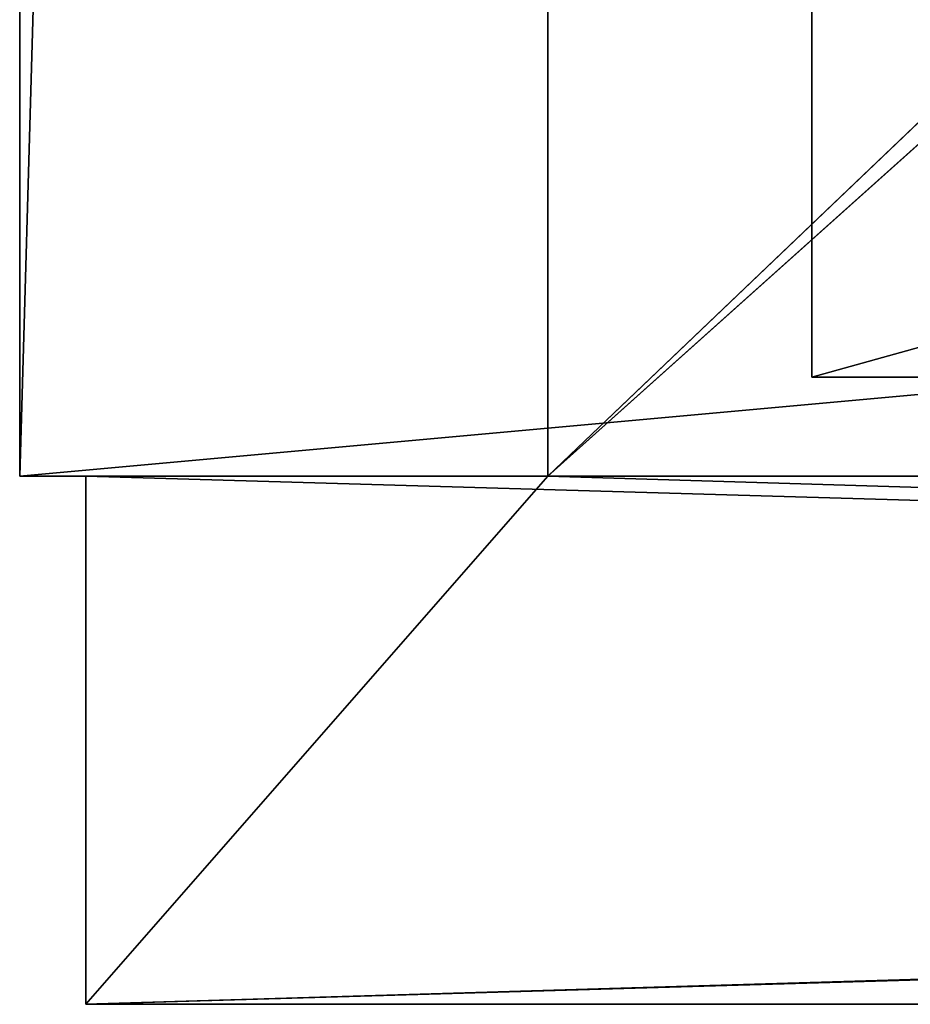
# Model space of a CAD drawing. Header units: millimetres. Extents: x -275 to 275, y -16 to 550.
# Tile 1 of 40: x -275 to -248, y -16 to 14. Entities that reach past the tile are written whole.
import ezdxf

# ---------------------------------------------------------------- set-up
doc = ezdxf.new("R2010")
doc.units = ezdxf.units.MM
doc.header["$LTSCALE"] = 81.481481
for name, color, linetype in [('253', 7, 'CONTINUOUS'), ('254', 7, 'CONTINUOUS'), ('255', 7, 'CONTINUOUS'), ('257', 7, 'CONTINUOUS'), ('309', 7, 'CONTINUOUS'), ('315', 7, 'CONTINUOUS'), ('316', 7, 'CONTINUOUS'), ('317', 7, 'CONTINUOUS'), ('318', 7, 'CONTINUOUS'), ('323', 7, 'CONTINUOUS'), ('324', 7, 'CONTINUOUS'), ('325', 7, 'CONTINUOUS'), ('326', 7, 'CONTINUOUS'), ('328', 7, 'CONTINUOUS'), ('329', 7, 'CONTINUOUS')]:
    doc.layers.add(name, color=color, linetype=linetype)

msp = doc.modelspace()

# ---------------------------------------------------------------- linework, layer by layer
at = {"layer": '253', "linetype": 'Continuous'}
for points in [[(-251, 452, 94.6), (-251, 3, 94.6), (-238.5, 6.5, 94.6), (-251, 452, 94.6)], [(-238.5, 61.5, 94.6), (-251, 452, 94.6), (-238.5, 6.5, 94.6), (-238.5, 61.5, 94.6)], [(-251, 3, 94.6), (251, 3, 94.6), (-238.5, 6.5, 94.6), (-251, 3, 94.6)]]:
    msp.add_3dface(points, dxfattribs=at)
at = {"layer": '254', "linetype": 'Continuous'}
for points in [[(251, 3, 94.6), (-251, 3, 94.6), (251, 3, 17.6), (251, 3, 94.6)], [(-251, 3, 94.6), (-251, 3, 17.6), (251, 3, 17.6), (-251, 3, 94.6)]]:
    msp.add_3dface(points, dxfattribs=at)
at = {"layer": '255', "linetype": 'Continuous'}
for points in [[(251, 3, 17.6), (-251, 3, 17.6), (-251, 27, 17.6), (251, 3, 17.6)], [(-248, 27, 17.6), (251, 3, 17.6), (-251, 27, 17.6), (-248, 27, 17.6)]]:
    msp.add_3dface(points, dxfattribs=at)
at = {"layer": '257', "linetype": 'Continuous'}
for points in [[(-251, 3, 94.6), (-251, 452, 94.6), (-251, 27, 47), (-251, 3, 94.6)], [(-251, 3, 17.6), (-251, 3, 94.6), (-251, 27, 47), (-251, 3, 17.6)], [(-251, 27, 17.6), (-251, 3, 17.6), (-251, 27, 47), (-251, 27, 17.6)]]:
    msp.add_3dface(points, dxfattribs=at)
at = {"layer": '309', "linetype": 'Continuous'}
for points in [[(-259, 0), (-259, 400), (-259, 550, 746), (-259, 0)], [(-259, 0), (-259, 550, 746), (-259, 230.751, 403.702), (-259, 0)], [(-259, 0, 745), (-259, 0, 621), (-259, 550, 746), (-259, 0, 745)], [(-259, 550, 746), (-259, 0, 621), (-259, 50.748, 500.3), (-259, 550, 746)], [(-259, 0, 746), (-259, 0, 745), (-259, 550, 746), (-259, 0, 746)], [(-259, 229.252, 403.7), (-259, 0), (-259, 230.751, 403.702), (-259, 229.252, 403.7)], [(-259, 229.252, 403.7), (-259, 50.751, 403.702), (-259, 0), (-259, 229.252, 403.7)], [(-259, 49.252, 403.7), (-259, 0), (-259, 50.751, 403.702), (-259, 49.252, 403.7)], [(-259, 50.748, 500.3), (-259, 0, 621), (-259, 49.249, 500.298), (-259, 50.748, 500.3)], [(-259, 48.5, 499), (-259, 0), (-259, 49.252, 497.7), (-259, 48.5, 499)], [(-259, 49.252, 497.7), (-259, 0), (-259, 48.5, 405), (-259, 49.252, 497.7)], [(-259, 48.5, 405), (-259, 0), (-259, 49.252, 403.7), (-259, 48.5, 405)], [(-259, 0, 621), (-259, 48.5, 499), (-259, 49.249, 500.298), (-259, 0, 621)], [(-259, 0, 621), (-259, 0), (-259, 48.5, 499), (-259, 0, 621)]]:
    msp.add_3dface(points, dxfattribs=at)
at = {"layer": '315', "linetype": 'Continuous'}
for points in [[(-259, 0, 746), (-259, 550, 746), (-275, 0, 746), (-259, 0, 746)], [(-259, 550, 746), (-275, 550, 746), (-275, 0, 746), (-259, 550, 746)]]:
    msp.add_3dface(points, dxfattribs=at)
at = {"layer": '316', "linetype": 'Continuous'}
for points in [[(-275, 550, 746), (-275, 550, -121), (-275, 0, 746), (-275, 550, 746)], [(-275, 0, 746), (-275, 550, -121), (-275, 50, -16), (-275, 0, 746)], [(-275, 0, -16), (-275, 0, 746), (-275, 50, -16), (-275, 0, -16)]]:
    msp.add_3dface(points, dxfattribs=at)
at = {"layer": '317', "linetype": 'Continuous'}
for points in [[(-259, 0), (-259, 0, 621), (-275, 0, -16), (-259, 0)], [(259, 0), (-259, 0), (-275, 0, -16), (259, 0)], [(-275, 0, -16), (-259, 0, 621), (-273, 0, 621), (-275, 0, -16)], [(-259, 0, 746), (-275, 0, 746), (-273, 0, 745), (-259, 0, 746)], [(259, 0), (-275, 0, -16), (275, 0, -16), (259, 0)], [(-275, 0, 746), (-275, 0, -16), (-273, 0, 745), (-275, 0, 746)], [(-273, 0, 745), (-275, 0, -16), (-273, 0, 621), (-273, 0, 745)], [(-259, 0, 745), (-259, 0, 746), (-273, 0, 745), (-259, 0, 745)]]:
    msp.add_3dface(points, dxfattribs=at)
at = {"layer": '318', "linetype": 'Continuous'}
for points in [[(-275, 0, -16), (-275, 50, -16), (275, 50, -16), (-275, 0, -16)], [(275, 0, -16), (-275, 0, -16), (275, 50, -16), (275, 0, -16)]]:
    msp.add_3dface(points, dxfattribs=at)
at = {"layer": '323', "linetype": 'Continuous'}
for points in [[(-259, 0, 745), (-273, 0, 745), (274, -16, 745), (-259, 0, 745)], [(-273, 0, 745), (-273, -16, 745), (274, -16, 745), (-273, 0, 745)], [(259, 0, 745), (-259, 0, 745), (274, -16, 745), (259, 0, 745)]]:
    msp.add_3dface(points, dxfattribs=at)
at = {"layer": '324', "linetype": 'Continuous'}
for points in [[(274, -16, 745), (-273, -16, 745), (274, -16, 621), (274, -16, 745)], [(-273, -16, 745), (-273, -16, 621), (274, -16, 621), (-273, -16, 745)]]:
    msp.add_3dface(points, dxfattribs=at)
at = {"layer": '325', "linetype": 'Continuous'}
for points in [[(-259, 0, 621), (259, 0, 621), (-273, -16, 621), (-259, 0, 621)], [(-273, 0, 621), (-259, 0, 621), (-273, -16, 621), (-273, 0, 621)], [(259, 0, 621), (274, 0, 621), (-273, -16, 621), (259, 0, 621)], [(-273, -16, 621), (274, 0, 621), (274, -16, 621), (-273, -16, 621)]]:
    msp.add_3dface(points, dxfattribs=at)
at = {"layer": '326', "linetype": 'Continuous'}
for points in [[(-273, 0, 745), (-273, 0, 621), (-273, -16, 745), (-273, 0, 745)], [(-273, -16, 745), (-273, 0, 621), (-273, -16, 621), (-273, -16, 745)]]:
    msp.add_3dface(points, dxfattribs=at)
at = {"layer": '328', "linetype": 'Continuous'}
for points in [[(-259, 0, 621), (-259, 0, 745), (259, 0, 745), (-259, 0, 621)], [(-259, 0, 621), (259, 0, 745), (259, 0, 621), (-259, 0, 621)]]:
    msp.add_3dface(points, dxfattribs=at)
at = {"layer": '329', "linetype": 'Continuous'}
for points in [[(-259, 400), (-259, 0), (-225.5, 32), (-259, 400)], [(-225.5, 32), (-259, 0), (-224.748, 30.7), (-225.5, 32)], [(-259, 0), (259, 0), (-224.748, 30.7), (-259, 0)]]:
    msp.add_3dface(points, dxfattribs=at)

doc.saveas('drawing.dxf')
